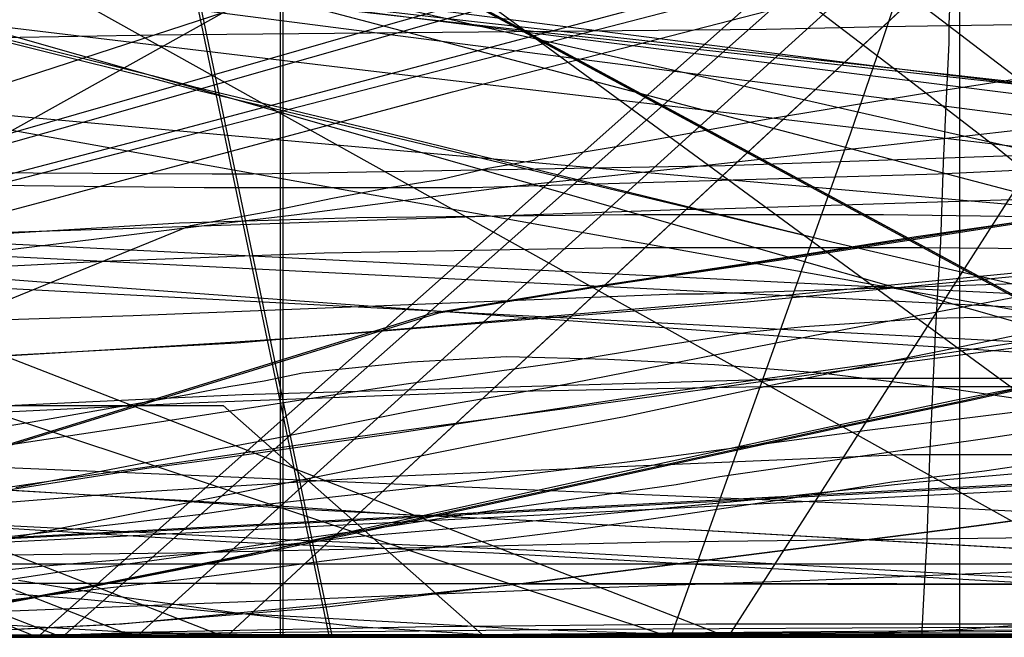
# Model space of a CAD drawing. Header units: millimetres. Extents: x 0 to 1298, y -1 to 755.
# Tile 138 of 169: x 71 to 107, y 0 to 23. Entities that reach past the tile are written whole.
import ezdxf

# ---------------------------------------------------------------- set-up
doc = ezdxf.new("R2010")
doc.units = ezdxf.units.MM
doc.layers.add('1', color=7, linetype='Continuous')

# ---------------------------------------------------------------- blocks, each defined once
blk = doc.blocks.new('PART002')
at = {"layer": '1'}
blk.add_lwpolyline([(11.8, 0), (246.9, 0.2)], dxfattribs=at)
blk = doc.blocks.new('PART003')
at = {"layer": '1'}
blk.add_lwpolyline([(347.6, 0), (348.9, 25), (1.3, 42.5), (0, 17.5)], close=True, dxfattribs=at)
blk = doc.blocks.new('PART004')
at = {"layer": '1'}
blk.add_lwpolyline([(201.2, 0), (201.2, 68), (0, 68), (0, 0)], close=True, dxfattribs=at)
blk = doc.blocks.new('PART006')
at = {"layer": '1'}
blk.add_lwpolyline([(0, 0), (300, 0), (300, 40), (0, 40)], close=True, dxfattribs=at)
blk = doc.blocks.new('PART007')
at = {"layer": '1'}
blk.add_lwpolyline([(132.3, 0), (132.3, 60.7), (0, 60.7), (0, 0)], close=True, dxfattribs=at)
blk = doc.blocks.new('PART008')
at = {"layer": '1'}
blk.add_lwpolyline([(0, 40), (0, 0), (300, 0), (300, 40)], close=True, dxfattribs=at)
blk = doc.blocks.new('PART009')
at = {"layer": '1'}
blk.add_lwpolyline([(246.2, 281), (192.3, 285.1), (143.8, 288.7), (125.2, 290), (106.6, 291.2), (88.1, 292.2), (80.8, 292.4), (69.6, 292.9), (56.2, 293.2), (42.5, 293.4), (31.8, 293.6), (21, 293.8), (10.6, 294), (5.7, 294.1), (0.9, 294.2), (0.1, 56.7), (0, 0), (81, 0), (290.1, 0)], dxfattribs=at)
blk = doc.blocks.new('PART011')
at = {"layer": '1'}
blk.add_lwpolyline([(195, 0), (195, 90), (0, 90), (0, 0)], close=True, dxfattribs=at)
blk = doc.blocks.new('PART012')
at = {"layer": '1'}
blk.add_lwpolyline([(69, 1.1), (72.2, 1.7), (78.2, 2.9), (83.5, 4), (92.2, 5.9), (100.4, 7.7), (105.2, 8.7), (109.7, 9.7)], dxfattribs=at)
blk = doc.blocks.new('PART013')
at = {"layer": '1'}
blk.add_lwpolyline([(0, 0), (200, 0), (200, 40), (0, 40)], close=True, dxfattribs=at)
blk = doc.blocks.new('PART014')
at = {"layer": '1'}
blk.add_lwpolyline([(0, 0), (697.5, 0), (697.5, 65), (0, 65)], close=True, dxfattribs=at)
blk = doc.blocks.new('PART016')
at = {"layer": '1'}
blk.add_lwpolyline([(52, 13), (73.6, 19.1), (96.4, 25.6), (116.1, 31.1)], dxfattribs=at)
blk = doc.blocks.new('PART017')
at = {"layer": '1'}
blk.add_lwpolyline([(4.4, 95.6), (2.3, 94.5), (1.2, 94), (0, 93.4), (0, 43.4), (11.4, 31.5), (255.5, 0)], dxfattribs=at)
blk = doc.blocks.new('PART020')
at = {"layer": '1'}
blk.add_lwpolyline([(14.7, 154.1), (17.4, 142.3), (20.2, 130.3), (22.9, 118.1), (25.7, 105.7), (28.5, 93.1), (33.9, 67.7), (36.2, 56.3), (38.5, 45.1), (40.6, 34.1), (41.7, 28.8), (42.7, 23.7), (43.7, 18.3), (46, 6.8), (46.7, 3.5), (47.3, 0), (85.7, 11.9), (92, 12.9), (98.1, 13.8), (104, 14.7), (109.8, 15.6)], dxfattribs=at)
blk = doc.blocks.new('PART021')
at = {"layer": '1'}
blk.add_lwpolyline([(4.7, 105.8), (4, 94.2), (3.3, 82.7), (2.6, 71.1), (2.1, 59.3), (1.7, 48), (1.3, 36.8), (1.1, 31.4), (1, 26.1), (0.8, 21.1), (0.7, 16.3), (0.5, 13), (0.4, 9.4), (0.3, 7.5), (0.1, 3), (0, 0.4), (3.1, 0.3), (8.8, 0.3), (11.4, 0.2), (16.3, 0.2), (20.9, 0.1), (29.2, 0.1), (33.3, 0), (133, 0)], dxfattribs=at)
blk = doc.blocks.new('PART022')
at = {"layer": '1'}
blk.add_lwpolyline([(80.1, 0), (80.1, 182), (0, 182), (0, 0)], close=True, dxfattribs=at)
blk = doc.blocks.new('PART023')
at = {"layer": '1'}
blk.add_lwpolyline([(162, 0), (162, 207.1), (0, 207.1), (0, 0)], close=True, dxfattribs=at)
blk = doc.blocks.new('PART024')
at = {"layer": '1'}
blk.add_lwpolyline([(11.3, 147.1), (12, 143.1), (12.9, 136.1), (13.3, 131.4), (13.6, 126.8), (13.6, 118), (13.2, 112.7), (12.8, 108.1), (12.2, 100.5), (11.6, 94.6), (10.7, 87.7), (9.6, 80.3), (8.5, 74), (7.6, 68.7), (6.8, 64.7), (6.1, 60.6), (4.9, 54.7), (4.4, 51.9), (3.9, 49.2), (0, 29), (71.2, 0), (155.3, 74.8)], dxfattribs=at)
blk = doc.blocks.new('PART025')
at = {"layer": '1'}
blk.add_lwpolyline([(247.6, 220.3), (232.5, 221.6), (205.8, 223.4), (191.3, 224.7), (176.8, 225.8), (159.3, 226.9), (141.9, 227.6), (108.7, 228.6), (91.8, 229.3), (83.3, 229.6), (61.6, 230.1), (48.6, 230.2), (24.1, 230.2), (0, 31.4), (27.9, 27.7), (39.1, 26.3), (55.8, 24.1), (83.2, 20.8), (110.5, 17.6), (157.8, 12.3), (204.1, 7.2), (222.3, 5.2), (240.6, 3.4), (257.4, 2.1)], dxfattribs=at)
blk = doc.blocks.new('PART026')
at = {"layer": '1'}
blk.add_lwpolyline([(105, 0), (105, 105), (0, 105), (0, 0)], close=True, dxfattribs=at)
blk = doc.blocks.new('PART027')
at = {"layer": '1'}
blk.add_lwpolyline([(3.8, 95), (3, 84.7), (2.3, 74.4), (1.7, 63.9), (1.2, 53.1), (1, 43), (0.9, 32.9), (0.7, 23.2), (0.7, 18.7), (0.6, 14.5), (0.5, 11.5), (0.3, 8.3), (0.3, 6.6), (0.2, 4.7), (0.1, 2.6), (0, 0.3), (4, 0.2), (11.6, 0.2), (15.1, 0.1), (22, 0.1), (28.8, 0), (74.8, 0), (97.1, 0.1), (119.2, 0.1)], dxfattribs=at)
blk = doc.blocks.new('PART031')
at = {"layer": '1'}
blk.add_lwpolyline([(112.5, 161.4), (0.1, 100.6), (0, 87.6), (103.3, 11.8), (119.4, 0), (120.7, 1.3), (122.2, 2.5), (123.6, 3.5), (125.4, 4.3), (126.1, 6.6), (127.3, 9.7), (128.5, 12.4), (129.8, 15.1), (131.1, 17.6), (132.5, 20.1), (134.8, 23.4), (137.2, 26.6), (140.8, 31), (144.5, 35), (148.4, 38.8), (152.5, 42.2), (156.8, 45.4), (160.6, 48.2), (164.6, 51)], dxfattribs=at)
blk = doc.blocks.new('PART034')
at = {"layer": '1'}
blk.add_lwpolyline([(35, 0), (172, 0), (172, 70), (15.2, 70), (0, 51), (0, 44), (16.8, 23), (35, 23)], close=True, dxfattribs=at)
blk = doc.blocks.new('PART035')
at = {"layer": '1'}
blk.add_lwpolyline([(68, 8.4), (78.7, 8.9), (88.9, 9.2), (99.4, 9.5), (117.2, 9.5)], dxfattribs=at)
blk = doc.blocks.new('PART036')
at = {"layer": '1'}
blk.add_lwpolyline([(169.1, 157.1), (0, 112.6), (1.9, 102.8), (4, 92.3), (6.3, 80.9), (8.5, 69.9), (9.5, 64.5), (9.6, 64), (10.6, 58.8), (11.6, 53.2), (12.9, 45.2), (14.2, 37.3), (15.3, 29.3), (16, 22.8), (16.6, 16.1), (18.1, 0), (505.7, 0)], dxfattribs=at)
blk = doc.blocks.new('PART037')
at = {"layer": '1'}
blk.add_lwpolyline([(140, 0), (140, 32.4), (0, 32.4), (0, 0)], close=True, dxfattribs=at)
blk = doc.blocks.new('PART040')
at = {"layer": '1'}
blk.add_lwpolyline([(65, 5.7), (80.4, 4.8), (84.6, 4.5), (89.1, 4.3), (110, 3.1)], dxfattribs=at)
blk = doc.blocks.new('PART041')
at = {"layer": '1'}
blk.add_lwpolyline([(505.6, 157.1), (18.1, 157.1), (16.6, 141.1), (16, 134.4), (15.3, 127.8), (14.2, 119.9), (12.9, 111.9), (11.6, 104), (10.6, 98.4), (9.6, 93.1), (9.5, 92.6), (8.5, 87.3), (4, 64.8), (1.9, 54.4), (0, 44.5), (169.1, 0)], dxfattribs=at)
blk = doc.blocks.new('PART042')
at = {"layer": '1'}
blk.add_lwpolyline([(140, 32.5), (0, 32.4), (0, 0), (140, 0.1)], close=True, dxfattribs=at)
blk = doc.blocks.new('PART043')
at = {"layer": '1'}
blk.add_lwpolyline([(172, 70), (35, 70), (35, 47), (16.8, 47), (0, 26), (0, 18.9), (15.2, 0), (172, 0)], close=True, dxfattribs=at)
blk = doc.blocks.new('PART045')
at = {"layer": '1'}
blk.add_lwpolyline([(245.1, 93.5), (34.1, 93.5), (30.1, 93.2), (25.7, 92.5), (21.7, 91.3), (17.4, 89.8), (13.4, 87.5), (9.7, 84.8), (7.9, 83), (6.2, 81), (4.8, 78.7), (3.5, 76.4), (2.5, 74.1), (1.5, 71.5), (0.8, 68.8), (0.3, 66.3), (0.2, 64.5), (0, 61.7), (0, 16), (0, 0), (279.2, 0)], dxfattribs=at)
blk = doc.blocks.new('PART046')
at = {"layer": '1'}
blk.add_lwpolyline([(246.7, 95), (35.6, 95), (31.4, 94.7), (26.9, 93.9), (22.7, 92.7), (18.3, 91.2), (14.1, 88.8), (10.2, 86), (8.2, 84), (6.5, 81.9), (5, 79.4), (3.7, 77.1), (2.6, 74.7), (1.5, 71.9), (0.9, 69.2), (0.4, 66.5), (0.2, 64.8), (0, 61.7), (0, 16), (0, 0), (282.2, 0)], dxfattribs=at)
blk = doc.blocks.new('PART047')
at = {"layer": '1'}
blk.add_lwpolyline([(246.7, 95), (35.6, 95), (31.4, 94.7), (26.9, 93.9), (22.7, 92.7), (18.3, 91.1), (14.1, 88.8), (10.2, 86), (8.2, 84), (6.5, 81.9), (5, 79.4), (3.7, 77.1), (2.6, 74.7), (1.5, 71.9), (0.9, 69.2), (0.4, 66.4), (0.2, 64.8), (0, 61.7), (0, 16), (0, 0), (282.2, 0)], dxfattribs=at)
blk = doc.blocks.new('PART048')
at = {"layer": '1'}
blk.add_lwpolyline([(66.5, 8.1), (76.8, 8.6), (87.4, 9), (97.8, 9.2), (115.7, 9.2)], dxfattribs=at)
blk = doc.blocks.new('PART049')
at = {"layer": '1'}
blk.add_lwpolyline([(245, 93.5), (34.1, 93.5), (30, 93.2), (25.6, 92.4), (21.6, 91.3), (17.3, 89.8), (13.3, 87.5), (9.6, 84.8), (7.8, 82.9), (6.2, 81), (4.7, 78.6), (3.4, 76.3), (2.4, 74.1), (1.4, 71.4), (0.7, 68.8), (0.3, 66.2), (0.1, 64.4), (0, 61.7), (0, 16), (0, 0), (279.1, 0)], dxfattribs=at)
blk = doc.blocks.new('PART050')
at = {"layer": '1'}
blk.add_lwpolyline([(66.9, 5.6), (73.5, 5.2), (80.9, 4.7), (84.7, 4.5), (89.1, 4.3), (110.1, 3.1)], dxfattribs=at)
blk = doc.blocks.new('PART052')
at = {"layer": '1'}
blk.add_lwpolyline([(0, 0), (570, 0), (570, 65), (0, 65)], close=True, dxfattribs=at)
blk = doc.blocks.new('PART053')
at = {"layer": '1'}
blk.add_lwpolyline([(201.2, 0), (201.2, 68), (0, 68), (0, 0)], close=True, dxfattribs=at)
blk = doc.blocks.new('PART055')
at = {"layer": '1'}
blk.add_lwpolyline([(133, 0), (133, 60), (0, 60), (0, 0)], close=True, dxfattribs=at)
blk = doc.blocks.new('PART056')
at = {"layer": '1'}
blk.add_lwpolyline([(251.9, 50.1), (9, 50), (0, 39.3), (1.4, 37.5), (2.6, 35.7), (5.1, 32.4), (8.6, 27.4), (12.2, 22.1), (14.2, 18.6), (16.2, 15), (18, 11.5), (19.7, 8.1), (46.5, 0), (122.1, 0), (129.3, 0.1), (243.7, 0.1), (244.1, 2.9), (244.5, 5.4)], dxfattribs=at)
blk = doc.blocks.new('PART058')
at = {"layer": '1'}
blk.add_lwpolyline([(1.5, 155.4), (1.3, 144), (1.2, 132.9), (1, 122.1), (0.9, 111.3), (0.7, 98), (0.5, 84.6), (0.2, 57.5), (0.1, 29.1), (0, 15), (0, 1), (4.7, 0.8), (9.5, 0.6), (19.5, 0.3), (29.8, 0), (40, 0), (54.3, 0.3), (68.4, 0.9), (91.1, 1.8), (99.5, 2.1), (116.9, 2.8), (143.3, 4.1), (160.7, 5.2), (176.6, 6.2)], dxfattribs=at)
blk = doc.blocks.new('PART059')
at = {"layer": '1'}
blk.add_lwpolyline([(300, 0), (300, 40), (0, 40), (0, 0)], close=True, dxfattribs=at)
blk = doc.blocks.new('PART060')
at = {"layer": '1'}
blk.add_lwpolyline([(200, 0), (200, 40), (0, 40), (0, 0)], close=True, dxfattribs=at)
blk = doc.blocks.new('PART063')
at = {"layer": '1'}
blk.add_lwpolyline([(31.1, 152.9), (26.6, 137.2), (22.1, 121.6), (19.9, 114.1), (17.8, 106.7), (15.8, 99.5), (13.8, 92.6), (12.2, 87), (9.2, 75.8), (7.6, 70), (5.9, 63.9), (4.1, 57.4), (3.2, 53.9), (2.2, 50.2), (1.2, 46.4), (0, 42.3), (39.1, 33.4), (155.7, 6.9), (166.7, 45.6)], dxfattribs=at)
blk = doc.blocks.new('PART064')
at = {"layer": '1'}
blk.add_lwpolyline([(319.5, 41.7), (0, 25), (1.3, 0), (320.8, 16.8)], close=True, dxfattribs=at)
blk = doc.blocks.new('PART066')
at = {"layer": '1'}
blk.add_lwpolyline([(300, 40), (0, 40), (0, 0), (300, 0)], close=True, dxfattribs=at)
blk = doc.blocks.new('PART067')
at = {"layer": '1'}
blk.add_lwpolyline([(63.6, 13.9), (71.1, 15.9), (86.4, 20), (101.9, 24), (117.5, 28.1)], dxfattribs=at)
blk = doc.blocks.new('PART068')
at = {"layer": '1'}
blk.add_lwpolyline([(56.2, 2.7), (133.2, 2.7)], dxfattribs=at)
blk = doc.blocks.new('PART069')
at = {"layer": '1'}
blk.add_lwpolyline([(68.1, 1.1), (72.8, 1.7), (77.2, 2.2), (81.7, 2.8), (90.6, 3.9), (94.8, 4.5), (98.8, 5.1), (102.5, 5.7), (105.9, 6.1), (124.1, 8.8)], dxfattribs=at)
blk = doc.blocks.new('PART071')
at = {"layer": '1'}
blk.add_lwpolyline([(80.2, 0), (80.2, 182), (0, 182), (0, 0)], close=True, dxfattribs=at)
blk = doc.blocks.new('PART072')
at = {"layer": '1'}
blk.add_lwpolyline([(6.4, 144.8), (7.7, 138.7), (9.1, 132.6), (10.7, 126.2), (13.7, 115.5), (17.6, 102.1), (18.7, 98.6), (19.7, 94.9), (21.4, 89.1), (22.8, 83.5), (24, 78.8), (25, 74.1), (25.7, 70.7), (26.8, 63.4), (27.2, 59.6), (27.4, 56), (27.6, 51.2), (27.7, 47.4), (27.7, 43.7), (27.9, 26.7), (96.5, 0), (149.2, 82.2)], dxfattribs=at)
blk = doc.blocks.new('PART073')
at = {"layer": '1'}
blk.add_lwpolyline([(248.5, 235.3), (234.2, 236.1), (219.9, 236.8), (188.7, 238.8), (170, 239.6), (151.3, 240), (115.7, 240.4), (97.4, 240.9), (88.2, 241.1), (70.5, 241.1), (61.7, 240.9), (24.9, 240.9), (0, 32.9), (29.7, 29.2), (39.1, 28.1), (59.6, 25.6), (88.7, 22.3), (117.9, 19.1), (168.3, 13.8), (217.6, 8.7), (237.1, 6.7), (246.8, 5.7)], dxfattribs=at)
blk = doc.blocks.new('PART075')
at = {"layer": '1'}
blk.add_lwpolyline([(103.2, 159.1), (0, 83.3), (0.1, 70.3), (112.5, 9.5), (130.1, 0), (133.9, 4.6), (137.3, 8.8), (141.1, 13), (143.3, 14.9), (145.6, 16.8), (150.3, 20.3), (155.5, 23.6), (159, 25.6), (162.6, 27.3)], dxfattribs=at)
blk = doc.blocks.new('PART079')
at = {"layer": '1'}
blk.add_lwpolyline([(186.3, 165.9), (160, 168.5), (144.2, 169.7), (128.3, 170.6), (113.3, 171.3), (98.3, 171.9), (83, 172.8), (67.4, 173.6), (55.6, 174), (43.8, 174.3), (38, 174.4), (32.3, 174.4), (26.8, 174.5), (21.6, 174.6), (0, 34.8), (25.4, 31.2), (39, 29.2), (50.9, 27.6), (75.8, 24.3), (100.7, 21.1), (143.8, 15.8), (185.9, 10.7)], dxfattribs=at)
blk = doc.blocks.new('PART080')
at = {"layer": '1'}
blk.add_lwpolyline([(63.3, 4.5), (72.1, 5.8), (81, 7.1), (83.9, 7.5), (90.6, 8.4), (100, 9.7), (109.1, 10.9)], dxfattribs=at)
blk = doc.blocks.new('PART081')
at = {"layer": '1'}
blk.add_lwpolyline([(103.3, 159), (0, 83.2), (0.1, 70.3), (112.6, 9.5), (130.2, 0), (133.9, 4.5), (137.3, 8.7), (139.2, 10.9), (141.2, 12.9), (143.4, 14.9), (145.6, 16.7), (150.4, 20.2), (155.5, 23.5), (159, 25.5), (162.6, 27.3)], dxfattribs=at)
blk = doc.blocks.new('PART082')
at = {"layer": '1'}
blk.add_lwpolyline([(248.7, 235.1), (212.9, 238.7), (190, 241.3), (167, 244), (146.4, 246.2), (125.7, 248.4), (98.8, 251.2), (85.4, 252.4), (71.9, 253.5), (53, 254.5), (34.3, 255.1), (17.8, 255.5), (9.5, 255.6), (1, 255.8), (0.2, 56.6), (0, 0), (70, 0), (235, 0.1), (266.6, 0.1)], dxfattribs=at)
blk = doc.blocks.new('PART083')
at = {"layer": '1'}
blk.add_lwpolyline([(3.1, 96.5), (3.7, 87.7), (4.3, 78.8), (4.8, 70.9), (6.5, 46.8), (7, 39), (7.5, 31.3), (8.1, 23.9), (8.5, 16.9), (11, 16.9), (13.6, 16.8), (19, 16.6), (24.7, 16.5), (30.5, 16.5), (42.7, 16.9), (51.4, 17.1), (60.1, 17.1), (77.6, 17), (79.1, 17), (96.4, 17.3), (113.6, 17.9)], dxfattribs=at)
blk = doc.blocks.new('PART084')
at = {"layer": '1'}
blk.add_lwpolyline([(70, 14.2), (77.3, 15.1), (80.7, 15.5), (88.2, 16.5), (95.6, 17.3), (102.7, 18.1), (109.7, 18.9)], dxfattribs=at)
blk = doc.blocks.new('PART086')
at = {"layer": '1'}
blk.add_lwpolyline([(0, 32.4), (0, 0), (140, 0.1), (140, 32.5)], close=True, dxfattribs=at)
blk = doc.blocks.new('PART088')
at = {"layer": '1'}
blk.add_lwpolyline([(0, 32.4), (0, 0), (140, 0), (140, 32.4)], close=True, dxfattribs=at)
blk = doc.blocks.new('PART089')
at = {"layer": '1'}
blk.add_lwpolyline([(14.1, 155), (13.3, 137.9), (12.8, 130.8), (12.3, 123.6), (11.4, 114.9), (10.3, 106.1), (9, 96.9), (8.6, 93.4), (8.2, 91), (8, 89.5), (7.7, 87.5), (7.3, 85.1), (7.1, 83.6), (6.4, 78.7), (4.9, 69.8), (3.3, 60.6), (1.9, 53), (1.6, 51), (0, 42.1), (147.6, 0)], dxfattribs=at)
blk = doc.blocks.new('PART090')
at = {"layer": '1'}
blk.add_lwpolyline([(140, 84.8), (131.5, 84.1), (122.3, 83.5), (113.6, 83), (103.4, 82.4), (93.5, 81.9), (73.8, 81.5), (54.8, 80.9), (0, 80.3), (39, 61.1), (45.7, 57.6), (52.6, 53.8), (59.3, 49.9), (66.2, 45.7), (72.7, 41.8), (78.8, 37.7), (85.6, 33.3), (93.9, 27.5), (102.8, 20.7), (106.3, 18), (110.1, 14.9), (114.9, 10.9), (128, 0), (161.5, 86.7)], close=True, dxfattribs=at)
blk = doc.blocks.new('PART091')
at = {"layer": '1'}
blk.add_lwpolyline([(147.6, 155), (0, 112.9), (1.6, 104), (1.9, 102), (3.3, 94.4), (4.9, 85.2), (6.4, 76.2), (7.1, 71.4), (7.3, 69.9), (7.7, 67.5), (8, 65.5), (8.2, 64), (8.6, 61.6), (9, 58.1), (10.3, 48.9), (11.4, 40.1), (12.3, 31.4), (12.8, 24.2), (13.3, 17.1), (14.1, 0), (455.5, 0)], dxfattribs=at)
blk = doc.blocks.new('PART092')
at = {"layer": '1'}
blk.add_lwpolyline([(35, 47), (16.8, 47), (0, 26), (0, 19), (15.2, 0), (172, 0.1), (172, 70.1), (35, 70)], close=True, dxfattribs=at)
blk = doc.blocks.new('PART095')
at = {"layer": '1'}
blk.add_lwpolyline([(172, 0), (172, 70), (15.2, 70.1), (0, 51.1), (0, 44.1), (16.8, 23.1), (35, 23.1), (35, 0.1)], close=True, dxfattribs=at)
blk = doc.blocks.new('PART097')
at = {"layer": '1'}
blk.add_lwpolyline([(68.5, 4.1), (78.3, 3.5), (87.9, 3.1), (107.5, 2)], dxfattribs=at)
blk = doc.blocks.new('PART098')
at = {"layer": '1'}
blk.add_lwpolyline([(267.3, 0), (267.3, 160.9), (0, 160.9), (0, 0), (133.7, 0)], close=True, dxfattribs=at)
blk = doc.blocks.new('PART099')
at = {"layer": '1'}
blk.add_lwpolyline([(70.1, 4.1), (80, 3.6), (89.4, 3.2), (109, 2.1)], dxfattribs=at)
blk = doc.blocks.new('PART100')
at = {"layer": '1'}
blk.add_lwpolyline([(264.2, 0), (264.2, 159.3), (0, 159.3), (0, 0), (132.1, 0)], close=True, dxfattribs=at)
blk = doc.blocks.new('PART101')
at = {"layer": '1'}
blk.add_lwpolyline([(264.2, 0), (264.2, 159.4), (0, 159.4), (0, 0), (132.1, 0)], close=True, dxfattribs=at)
blk = doc.blocks.new('PART102')
at = {"layer": '1'}
blk.add_lwpolyline([(267.2, 0), (267.2, 160.8), (0, 160.8), (0, 0), (133.6, 0)], close=True, dxfattribs=at)
blk = doc.blocks.new('PART103')
at = {"layer": '1'}
blk.add_lwpolyline([(143.3, 87.3), (134.7, 86.5), (125.6, 85.9), (116.9, 85.4), (106.7, 84.9), (96.8, 84.4), (77.1, 83.9), (58, 83.4), (0, 82.8), (41.6, 62.3), (48.3, 58.8), (55.1, 55), (68.7, 47), (75.2, 43), (81.5, 38.8), (88.1, 34.5), (92, 31.7), (96.3, 28.7), (104.1, 22.8), (108.7, 19.3), (113, 15.7), (116.9, 12.5), (131.9, 0), (166.5, 89.3)], close=True, dxfattribs=at)
blk = doc.blocks.new('PART105')
at = {"layer": '1'}
blk.add_lwpolyline([(169.8, 171), (157, 172.2), (141.5, 173.5), (126, 174.4), (111.3, 175), (96.7, 175.7), (81.6, 176.6), (66.4, 177.3), (54.8, 177.8), (43.3, 178.1), (37.6, 178.2), (32.1, 178.2), (26.7, 178.3), (21.6, 178.4), (0, 34.6), (24.9, 31), (39, 29), (49.8, 27.4), (74.2, 24.1), (98.6, 21), (140.8, 15.7), (182, 10.6)], dxfattribs=at)
blk = doc.blocks.new('PART106')
at = {"layer": '1'}
blk.add_lwpolyline([(103.3, 159.1), (0, 83.3), (0.2, 70.3), (112.6, 9.5), (130.2, 0), (133.9, 4.6), (137.4, 8.8), (139.2, 10.9), (141.2, 13), (145.7, 16.8), (150.4, 20.3), (155.5, 23.6), (159.1, 25.6), (162.7, 27.3)], dxfattribs=at)
blk = doc.blocks.new('PART107')
at = {"layer": '1'}
blk.add_lwpolyline([(50.6, 0), (71.7, 0.1), (91.3, 0.3), (110.8, 0.4)], dxfattribs=at)
blk = doc.blocks.new('PART109')
at = {"layer": '1'}
blk.add_lwpolyline([(0, 0), (675, 0), (675, 65), (0, 65)], close=True, dxfattribs=at)
blk = doc.blocks.new('PART112')
at = {"layer": '1'}
blk.add_lwpolyline([(1.3, 0), (341.8, 17.3), (340.5, 42.3), (0, 25)], close=True, dxfattribs=at)
blk = doc.blocks.new('PART113')
at = {"layer": '1'}
blk.add_lwpolyline([(16.2, 148.1), (24.6, 111.1), (28.7, 92.7), (31.3, 80.5), (32.6, 74.3), (34, 68), (35.8, 59.2), (37.6, 50.1), (41.2, 32.1), (42.9, 23.4), (44.5, 15), (45.3, 11), (46, 7.2), (46.7, 3.5), (47.4, 0), (85.9, 11.9), (91.4, 12.8), (97.2, 13.7), (108.9, 15.5)], dxfattribs=at)
blk = doc.blocks.new('PART116')
at = {"layer": '1'}
blk.add_lwpolyline([(67.9, 3), (76.3, 3.1), (85.2, 3.3), (94, 3.5), (102.6, 3.6), (128.1, 3.9)], dxfattribs=at)
blk = doc.blocks.new('PART117')
at = {"layer": '1'}
blk.add_lwpolyline([(40.8, 10.8), (81.3, 24), (155, 47.7)], dxfattribs=at)
blk = doc.blocks.new('PART118')
at = {"layer": '1'}
blk.add_lwpolyline([(191.6, 44.3), (9, 45), (8.6, 42.1), (8.1, 39.5), (7.2, 34.6), (6.5, 30.5), (5.6, 26.3), (3.9, 17.7), (2, 8.7), (0, 0), (237, 0.3)], dxfattribs=at)
blk = doc.blocks.new('PART120')
at = {"layer": '1'}
blk.add_lwpolyline([(0, 266.7), (0.7, 46.2), (0.8, 3.5), (40.8, 0), (47.5, 0.9), (54.5, 1.7), (61.8, 2.6), (69.3, 3.6), (77.1, 4.5), (79.7, 4.9), (85.1, 5.5), (93.3, 6.5), (101.6, 7.6), (118.6, 9.7), (135.8, 11.8), (152.9, 13.9), (169.8, 16)], dxfattribs=at)
blk = doc.blocks.new('PART122')
at = {"layer": '1'}
blk.add_lwpolyline([(70, 2.1), (72, 2.4), (73.8, 2.6), (75.3, 2.8), (76.7, 3), (80, 3.5), (83.6, 4), (87.5, 4.6), (91.7, 5.2), (94.6, 5.6), (96.2, 5.9), (101, 6.6), (106, 7.3), (111.2, 8.1)], dxfattribs=at)
blk = doc.blocks.new('PART123')
at = {"layer": '1'}
blk.add_lwpolyline([(69.3, 0), (72.4, 0.1), (75.4, 0.2), (85.7, 0.4), (95.7, 0.5), (113.8, 0.5)], dxfattribs=at)
blk = doc.blocks.new('PART124')
at = {"layer": '1'}
blk.add_lwpolyline([(80.2, 0), (80.2, 182.1), (0, 182.1), (0, 0)], close=True, dxfattribs=at)
blk = doc.blocks.new('PART125')
at = {"layer": '1'}
blk.add_lwpolyline([(7.6, 153.1), (9.2, 143.9), (10.1, 138.9), (10.9, 134), (12.1, 127), (12.7, 122.4), (13, 118), (13.2, 115.3), (13.2, 109.9), (13.1, 105.1), (12.9, 101), (12.5, 94.4), (12.1, 89.1), (11.6, 82.5), (10.9, 75.6), (10.1, 70), (9.5, 65.1), (8.4, 57.8), (7.6, 52.4), (6.9, 47.4), (3.9, 27.7), (74.8, 0), (154.2, 72)], dxfattribs=at)
blk = doc.blocks.new('PART127')
at = {"layer": '1'}
blk.add_lwpolyline([(33.3, 0), (72.9, 0), (80.3, 0.1), (88.7, 0.1), (120, 0.3)], dxfattribs=at)
blk = doc.blocks.new('PART129')
at = {"layer": '1'}
blk.add_lwpolyline([(247.8, 49.6), (8.3, 50.1), (0, 40.2), (3.5, 36.8), (5.2, 34.9), (6.8, 32.8), (8.9, 29.7), (10.8, 26.5), (12.3, 24.1), (13.8, 21.6), (16.2, 16.6), (17.2, 14.3), (17.6, 13.3), (18, 12.5), (18.8, 10.8), (20.4, 10.3), (21.8, 9.7), (24.6, 8.7), (28.9, 7.2), (33.3, 5.6), (41.9, 2.5), (45.4, 1.3), (49.1, 0.1), (242.6, 0)], dxfattribs=at)
blk = doc.blocks.new('PART130')
at = {"layer": '1'}
blk.add_lwpolyline([(40.3, 9), (76.3, 18.3), (109.9, 27)], dxfattribs=at)
blk = doc.blocks.new('PART131')
at = {"layer": '1'}
blk.add_lwpolyline([(0, 0), (583.1, 0), (583.1, 65), (0, 65)], close=True, dxfattribs=at)
blk = doc.blocks.new('PART133')
at = {"layer": '1'}
blk.add_lwpolyline([(312.6, 41.5), (0, 25), (1.3, 0), (313.9, 16.6)], close=True, dxfattribs=at)
blk = doc.blocks.new('PART134')
at = {"layer": '1'}
blk.add_lwpolyline([(54.2, 133.3), (0, 140.8), (29.3, 0.1), (82, 0)], close=True, dxfattribs=at)
blk = doc.blocks.new('PART135')
at = {"layer": '1'}
blk.add_lwpolyline([(0, 155.1), (15.2, 13), (25.9, 13.4), (36.8, 13.7), (59, 14.5), (74.7, 15), (95.1, 15.7), (95.6, 15.7), (114.7, 16.3), (134.3, 17.1), (154.4, 18.1), (174.6, 19.3)], dxfattribs=at)
blk = doc.blocks.new('PART137')
at = {"layer": '1'}
blk.add_lwpolyline([(70.1, 0), (76.3, 0.1), (97, 0.1), (120, 0)], dxfattribs=at)
blk = doc.blocks.new('PART138')
at = {"layer": '1'}
blk.add_lwpolyline([(255.2, 260.5), (0, 260.5), (0.2, 203.8), (0.9, 8.4), (5.4, 8.5), (10.2, 8.5), (15.3, 8.6), (20.6, 8.7), (31.6, 8.9), (37.1, 9.1), (42.6, 9.2), (51.4, 9.4), (60, 9.8), (78.5, 10.8), (80.8, 11), (97.2, 12.3), (116, 14.1), (134.7, 16), (176.2, 20.5), (222.3, 25.5), (258.2, 29.4)], dxfattribs=at)
blk = doc.blocks.new('PART139')
at = {"layer": '1'}
blk.add_lwpolyline([(67.4, 22.5), (75.4, 20.5), (76.9, 20.1), (83.6, 18.5), (100.3, 14.5), (117.1, 10.6)], dxfattribs=at)
blk = doc.blocks.new('PART141')
at = {"layer": '1'}
blk.add_lwpolyline([(6.1, 146.4), (8.1, 135.1), (9.7, 127.4), (10.5, 123.1), (11.4, 119), (12.4, 113.2), (13, 109.4), (13.4, 105.8), (13.6, 103.6), (13.7, 99.2), (13.8, 95.2), (13.7, 91.8), (13.5, 86.3), (13.3, 81.8), (13, 76.3), (12.6, 70.6), (12.1, 65.9), (11.6, 61.7), (10.9, 55.6), (10.4, 51.1), (9.9, 46.8), (7.5, 27.5), (78.1, 0), (153.7, 70.3)], dxfattribs=at)
blk = doc.blocks.new('PART142')
at = {"layer": '1'}
blk.add_lwpolyline([(0, 32), (0, 0), (137, 0), (137, 32)], close=True, dxfattribs=at)
blk = doc.blocks.new('PART144')
at = {"layer": '1'}
blk.add_lwpolyline([(174, 70.4), (37, 70.4), (37, 48.2), (17.5, 48.2), (0, 26.1), (0, 19.1), (0.9, 18), (15.1, 0), (174, 0), (174, 18)], close=True, dxfattribs=at)
blk = doc.blocks.new('PART145')
at = {"layer": '1'}
blk.add_lwpolyline([(231.3, 92.5), (37.7, 92.5), (34.1, 92.4), (30, 92.2), (25.7, 91.4), (21.6, 90.2), (17.3, 88.7), (13.3, 86.5), (9.6, 83.8), (7.8, 81.9), (6.2, 80), (4.7, 77.6), (3.5, 75.3), (2.4, 73), (1.4, 70.4), (0.8, 67.8), (0.3, 65.2), (0.1, 63), (0, 60.7), (0, 15), (0, 0), (269, 0)], dxfattribs=at)
blk = doc.blocks.new('PART147')
at = {"layer": '1'}
blk.add_lwpolyline([(65.9, 13.4), (73.6, 13.8), (81.7, 14.1), (92.6, 14.3), (103.6, 14.3), (114.8, 14.2)], dxfattribs=at)
blk = doc.blocks.new('PART148')
at = {"layer": '1'}
blk.add_lwpolyline([(137, 32), (0, 32), (0, 0), (137, 0)], close=True, dxfattribs=at)
blk = doc.blocks.new('PART149')
at = {"layer": '1'}
blk.add_lwpolyline([(268.9, 139.8), (26.9, 139.8), (21.6, 116.1), (18.3, 101.6), (14.7, 86.6), (12.1, 76.4), (10.9, 71.7), (6.8, 56.1), (2.6, 40.9), (0, 31.2), (174, 0)], dxfattribs=at)
blk = doc.blocks.new('PART150')
at = {"layer": '1'}
blk.add_lwpolyline([(68.3, 6.3), (78, 5.9), (87.4, 5.5), (94.3, 5.2), (103.8, 4.8), (115.4, 4.2)], dxfattribs=at)
blk = doc.blocks.new('PART151')
at = {"layer": '1'}
blk.add_lwpolyline([(68.3, 6.3), (78, 5.9), (87.4, 5.5), (94.3, 5.2), (103.8, 4.8), (115.4, 4.2)], dxfattribs=at)
blk = doc.blocks.new('PART152')
at = {"layer": '1'}
blk.add_lwpolyline([(0, 51.3), (0, 44.3), (17.6, 22.2), (37, 22.2), (37, 0), (174, 0), (174, 70.4), (15.2, 70.4), (0.9, 52.4)], close=True, dxfattribs=at)
blk = doc.blocks.new('PART153')
at = {"layer": '1'}
blk.add_lwpolyline([(69.7, 14.8), (76.4, 15.2), (82.9, 15.4), (92.7, 15.5), (102.2, 15.5), (110.2, 15.4)], dxfattribs=at)
blk = doc.blocks.new('PART155')
at = {"layer": '1'}
blk.add_lwpolyline([(117.3, 77.3), (105.9, 75.4), (99.2, 74.3), (98.1, 74.2), (97, 74), (89.8, 72.8), (80.6, 71.6), (71.9, 70.3), (63.8, 69.2), (55.5, 68.2), (47.5, 67.4), (31.8, 65.9), (0, 63.9), (107.2, 4.1)], dxfattribs=at)
blk = doc.blocks.new('PART157')
at = {"layer": '1'}
blk.add_lwpolyline([(174, 139.7), (0, 108.6), (2.7, 98.9), (6.8, 83.6), (10.9, 68.1), (12.1, 63.3), (14.7, 53.1), (18.3, 38.2), (21.6, 23.6), (26.9, 0), (268.9, 0)], dxfattribs=at)
blk = doc.blocks.new('PART158')
at = {"layer": '1'}
blk.add_lwpolyline([(245.1, 92.9), (240.7, 93.6), (236.5, 94), (35.6, 94), (31.4, 93.6), (26.9, 92.9), (22.7, 91.7), (18.2, 90.1), (14, 87.7), (10.2, 84.9), (8.2, 82.9), (6.5, 80.8), (4.9, 78.4), (2.5, 73.6), (1.5, 70.9), (0.8, 68.1), (0.3, 65.4), (0.1, 62.8), (0, 60.7), (0, 15), (0, 0), (272, 0)], dxfattribs=at)
blk = doc.blocks.new('PART159')
at = {"layer": '1'}
blk.add_lwpolyline([(231.3, 92.5), (37.8, 92.5), (34.1, 92.4), (30, 92.2), (25.7, 91.4), (21.6, 90.2), (17.4, 88.7), (13.3, 86.5), (9.7, 83.8), (7.8, 81.9), (6.2, 80), (4.7, 77.6), (3.5, 75.3), (2.4, 73), (1.4, 70.4), (0.8, 67.8), (0.3, 65.2), (0.2, 63), (0, 60.7), (0, 15), (0, 0), (269, 0)], dxfattribs=at)
blk = doc.blocks.new('PART160')
at = {"layer": '1'}
blk.add_lwpolyline([(245.1, 92.9), (240.7, 93.6), (236.5, 93.9), (232.8, 94), (39.3, 94), (35.6, 93.9), (31.4, 93.6), (26.9, 92.9), (22.7, 91.7), (18.2, 90.1), (14, 87.7), (10.2, 84.9), (8.2, 82.9), (6.5, 80.8), (4.9, 78.4), (2.5, 73.6), (1.5, 70.8), (0.8, 68.1), (0.3, 65.4), (0.1, 62.8), (0, 60.7), (0, 15), (0, 0), (272, 0)], dxfattribs=at)
blk = doc.blocks.new('PART161')
at = {"layer": '1'}
blk.add_lwpolyline([(44.3, 4.1), (151.4, 63.9)], dxfattribs=at)
blk = doc.blocks.new('PART162')
at = {"layer": '1'}
blk.add_lwpolyline([(24.9, 229), (0, 33.2), (29.2, 29.5), (39.1, 28.3), (58.5, 25.9), (87.1, 22.6), (115.7, 19.4), (165.2, 14.1), (213.7, 9), (232.7, 7), (251.8, 5.2)], dxfattribs=at)
blk = doc.blocks.new('PART165')
at = {"layer": '1'}
blk.add_lwpolyline([(112.6, 161.4), (0.2, 100.6), (0, 87.6), (103.3, 11.8), (119.4, 0), (120.7, 1.3), (122.2, 2.5), (123.7, 3.5), (125.4, 4.3), (126.2, 6.6), (127.3, 9.7), (128.5, 12.4), (129.8, 15.1), (131.1, 17.6), (132.5, 20.1), (134.8, 23.4), (137.2, 26.6), (140.9, 31), (144.5, 35), (148.4, 38.8), (152.6, 42.2), (156.9, 45.4), (160.7, 48.2), (164.6, 51)], dxfattribs=at)
blk = doc.blocks.new('PART166')
at = {"layer": '1'}
blk.add_lwpolyline([(10.5, 172.1), (0, 26.4), (3.1, 26), (6.4, 25.7), (9.9, 25.3), (13.5, 25), (21.2, 24.2), (29.3, 23.3), (37.7, 22.4), (45.3, 21.6), (46.2, 21.6), (54.6, 20.7), (62.8, 19.9), (70.6, 19.1), (78.3, 18.4), (94.1, 17), (110, 15.6), (125.9, 14.3), (157.9, 11.5), (183, 9.4)], dxfattribs=at)
blk = doc.blocks.new('PART171')
at = {"layer": '1'}
blk.add_lwpolyline([(112.6, 161.4), (0.1, 100.6), (0, 87.6), (103.3, 11.8), (119.4, 0)], dxfattribs=at)
blk = doc.blocks.new('PART172')
at = {"layer": '1'}
blk.add_lwpolyline([(8.4, 102.8), (10.4, 85.6), (12.4, 68.3), (13.3, 59.8), (14.3, 51.4), (15.3, 43.3), (16.2, 35.5), (17.1, 28), (17.9, 21), (24.2, 21.1), (30.2, 21.3), (36.1, 21.4), (41.8, 21.5), (53, 21.8), (64.2, 21.9), (75.5, 22.1), (97.9, 22.3), (102.2, 22.4), (128.8, 22.8)], dxfattribs=at)
blk = doc.blocks.new('PART174')
at = {"layer": '1'}
blk.add_lwpolyline([(0.2, 241.8), (0, 41.3), (0, 3.1), (41.2, 0), (44.8, 0.3), (48.1, 0.6), (51.2, 0.9), (54, 1.1), (56.7, 1.3), (59.1, 1.5), (61.4, 1.7), (63.5, 1.9), (67.5, 2.2), (71.2, 2.6), (78.4, 3.2), (82.9, 3.7), (87.6, 4.1), (92.7, 4.6), (98, 5.1), (103.5, 5.7), (109.3, 6.2)], dxfattribs=at)
blk = doc.blocks.new('PART175')
at = {"layer": '1'}
blk.add_lwpolyline([(39.8, 0), (76.8, 15.1), (79.6, 15.6), (82, 16.1), (84.1, 16.5), (86, 16.8), (87.7, 17.2), (89.4, 17.5), (92.4, 18), (97.9, 19), (104, 20), (110.4, 21)], dxfattribs=at)
blk = doc.blocks.new('PART176')
at = {"layer": '1'}
blk.add_lwpolyline([(70.5, 2.1), (74.2, 1.5), (78.5, 0.9), (82.9, 0.4), (89.1, 0), (99.1, 0), (105.1, 0.3), (114.5, 1)], dxfattribs=at)
blk = doc.blocks.new('PART177')
at = {"layer": '1'}
blk.add_lwpolyline([(70.5, 3.7), (82.5, 6.1), (87.4, 7.1), (90, 7.6), (92.7, 8.1), (98.3, 9.3), (104.3, 10.5), (110.5, 11.8)], dxfattribs=at)
blk = doc.blocks.new('PART178')
at = {"layer": '1'}
blk.add_lwpolyline([(67.3, 7.3), (71, 7.9), (76.7, 8.9), (78.2, 9.2), (79.5, 9.4), (80.9, 9.7), (84.9, 10.1), (88.4, 10.3), (92.1, 10.2), (96, 10), (99.9, 9.7), (104.8, 9.1), (109.5, 8.4)], dxfattribs=at)
blk = doc.blocks.new('PART180')
at = {"layer": '1'}
blk.add_lwpolyline([(7.5, 240.9), (0, 121.4), (22, 0), (40.9, 2.5), (42.5, 2.8), (45, 3.1), (47.7, 3.5), (55.3, 4.7), (57.5, 5.1), (60.5, 5.6), (63.6, 6), (65.1, 6.3), (73.7, 7.6), (82.1, 8.9), (84.7, 9.3), (90.5, 10.1), (94.1, 10.7), (97.3, 11.2), (99.3, 11.4), (103.9, 11.7), (108.9, 11.8)], dxfattribs=at)
blk = doc.blocks.new('PART181')
at = {"layer": '1'}
blk.add_lwpolyline([(69.4, 0.5), (74.4, 0.2), (79.1, 0.1), (87.2, 0.1), (98.5, 0.2), (109.7, 0.3)], dxfattribs=at)
blk = doc.blocks.new('PART182')
at = {"layer": '1'}
blk.add_lwpolyline([(62.2, 10.7), (94.4, 0), (101, 18.5), (102.1, 21.7), (102.9, 24.1), (103.8, 26.5), (105.6, 31.8), (109.4, 43.6)], dxfattribs=at)
blk = doc.blocks.new('PART183')
at = {"layer": '1'}
blk.add_lwpolyline([(0, 0), (707.5, 0), (707.5, 65), (0, 65)], close=True, dxfattribs=at)
blk = doc.blocks.new('PART186')
at = {"layer": '1'}
blk.add_lwpolyline([(55.3, 2), (244.8, 1.9)], dxfattribs=at)
blk = doc.blocks.new('PART189')
at = {"layer": '1'}
blk.add_lwpolyline([(361.6, 0), (362.9, 24.9), (1.3, 42.9), (0, 17.9)], close=True, dxfattribs=at)
blk = doc.blocks.new('PART190')
at = {"layer": '1'}
blk.add_lwpolyline([(251.4, 291.7), (195.7, 295.2), (145.5, 298.3), (127.4, 299.4), (109.2, 300.4), (91.1, 301.2), (80.7, 301.5), (73, 301.7), (57.8, 301.9), (42.4, 302), (21.1, 302.2), (10.7, 302.3), (5.7, 302.4), (0.8, 302.4), (0.2, 56.7), (0, 0), (81, 0), (295.2, 0)], dxfattribs=at)
blk = doc.blocks.new('PART191')
at = {"layer": '1'}
blk.add_lwpolyline([(54.1, 133.2), (0, 140.8), (29.3, 0.1), (81.9, 0)], close=True, dxfattribs=at)
blk = doc.blocks.new('PART195')
at = {"layer": '1'}
blk.add_lwpolyline([(18.4, 146.3), (20.7, 135.6), (25.2, 114.1), (29.7, 92.5), (33.9, 71.1), (36.3, 59), (38.5, 47.2), (40.6, 35.8), (41.7, 30.2), (42.7, 24.9), (43.7, 19.2), (44.8, 13.4), (45.4, 10.4), (46, 7.1), (46.7, 3.7), (47.3, 0), (85.7, 11.9), (91.8, 12.9), (97.7, 13.8), (103.4, 14.7), (109, 15.5)], dxfattribs=at)
blk = doc.blocks.new('PART196')
at = {"layer": '1'}
blk.add_lwpolyline([(201.2, 0), (201.2, 68), (0, 68), (0, 0)], close=True, dxfattribs=at)
blk = doc.blocks.new('PART197')
at = {"layer": '1'}
blk.add_lwpolyline([(45.2, 11.3), (83.8, 22.4), (124, 33.8)], dxfattribs=at)
blk = doc.blocks.new('PART198')
at = {"layer": '1'}
blk.add_lwpolyline([(132.3, 0), (132.3, 60.7), (0, 60.7), (0, 0)], close=True, dxfattribs=at)
blk = doc.blocks.new('PART199')
at = {"layer": '1'}
blk.add_lwpolyline([(11.2, 146.5), (11.8, 142.7), (12.3, 139), (12.9, 134.3), (13.2, 129.8), (13.3, 126.4), (13.3, 123.5), (13.2, 120.4), (12.9, 114.7), (12.7, 109.9), (12, 102.2), (11.4, 96.1), (10.6, 88.4), (9.6, 80.4), (8.7, 73.9), (7.8, 68.2), (6.4, 59.8), (5.4, 53.6), (4.9, 50.6), (4.4, 47.8), (1, 27.7), (72.1, 0), (155.4, 73.8)], dxfattribs=at)
blk = doc.blocks.new('PART200')
at = {"layer": '1'}
blk.add_lwpolyline([(69.2, 1.1), (72.4, 1.7), (78.5, 2.9), (83.7, 4), (92.4, 5.9), (100.6, 7.7), (105.4, 8.7), (109.9, 9.7)], dxfattribs=at)
blk = doc.blocks.new('PART201')
at = {"layer": '1'}
blk.add_lwpolyline([(80.1, 0), (80.1, 182), (0, 182), (0, 0)], close=True, dxfattribs=at)
blk = doc.blocks.new('PART203')
at = {"layer": '1'}
blk.add_lwpolyline([(0, 0), (540, 0), (540, 65), (0, 65)], close=True, dxfattribs=at)
blk = doc.blocks.new('PART204')
at = {"layer": '1'}
blk.add_lwpolyline([(132.3, 0), (132.3, 60.7), (0, 60.7), (0, 0)], close=True, dxfattribs=at)
blk = doc.blocks.new('PART206')
at = {"layer": '1'}
blk.add_lwpolyline([(70.4, 1.6), (72.9, 1.4), (78.2, 0.9), (83.6, 0.6), (89.2, 0.3), (94.9, 0.1), (100.7, 0), (156.4, 0)], dxfattribs=at)
blk = doc.blocks.new('PART207')
at = {"layer": '1'}
blk.add_lwpolyline([(67.4, 22.6), (75.4, 20.6), (76.9, 20.2), (83.6, 18.6), (100.3, 14.5), (117.1, 10.6)], dxfattribs=at)
blk = doc.blocks.new('PART209')
at = {"layer": '1'}
blk.add_lwpolyline([(312.5, 0), (313.8, 24.9), (1.3, 41.5), (0, 16.5)], close=True, dxfattribs=at)
blk = doc.blocks.new('PART210')
at = {"layer": '1'}
blk.add_lwpolyline([(250.1, 263.5), (0, 263.5), (0.2, 206.8), (0.9, 8.4), (5.3, 8.5), (10.2, 8.5), (15.3, 8.6), (20.6, 8.7), (37.1, 9), (42.5, 9.2), (51.2, 9.4), (59.7, 9.7), (77.9, 10.8), (80.8, 11), (96.1, 12.3), (114.5, 14.1), (132.8, 16), (173.3, 20.5), (218.2, 25.5), (253.2, 29.4)], dxfattribs=at)
blk = doc.blocks.new('PART211')
at = {"layer": '1'}
blk.add_lwpolyline([(0, 156), (15.2, 9.9), (25.8, 10.2), (36.8, 10.6), (47.9, 11), (59, 11.3), (74.7, 11.8), (94.6, 12.6), (95.6, 12.6), (113.7, 13.2), (132.8, 14), (152.5, 15), (172.2, 16.2)], dxfattribs=at)
blk = doc.blocks.new('PART212')
at = {"layer": '1'}
blk.add_lwpolyline([(55.3, 2), (234.7, 1.8)], dxfattribs=at)
blk = doc.blocks.new('PART213')
at = {"layer": '1'}
blk.add_lwpolyline([(39.6, 9), (74.8, 18.2), (140.4, 35.6)], dxfattribs=at)
blk = doc.blocks.new('PART214')
at = {"layer": '1'}
blk.add_lwpolyline([(66.9, 4.7), (74.4, 5.3), (83.9, 5.9), (102.9, 6.7), (142.9, 6.7)], dxfattribs=at)
blk = doc.blocks.new('PART215')
at = {"layer": '1'}
blk.add_lwpolyline([(80.2, 0), (80.2, 182), (0, 182), (0, 0)], close=True, dxfattribs=at)
blk = doc.blocks.new('PART216')
at = {"layer": '1'}
blk.add_lwpolyline([(68.6, 1.1), (71.8, 1.6), (77.9, 2.8), (83.2, 4), (91.8, 5.9), (100.1, 7.7), (104.8, 8.7), (109.4, 9.6)], dxfattribs=at)
blk = doc.blocks.new('PART217')
at = {"layer": '1'}
blk.add_lwpolyline([(2, 103.5), (2.7, 94.5), (3.5, 85.5), (4.2, 76.3), (4.9, 68.7), (6.7, 45.6), (7.2, 38), (7.7, 30.6), (8.3, 23.5), (8.7, 16.7), (12.1, 16.5), (15.7, 16.4), (23.6, 16.2), (31.9, 16.1), (40.2, 16.1), (46.5, 16.3), (52.6, 16.5), (60, 16.6), (67.4, 16.6), (77.3, 16.5), (87.1, 16.5), (104.2, 17), (121.3, 17.8)], dxfattribs=at)
blk = doc.blocks.new('PART219')
at = {"layer": '1'}
blk.add_lwpolyline([(6.1, 146.4), (8.1, 135.1), (9.6, 127.3), (10.5, 123.1), (11.3, 119), (12.4, 113.2), (13, 109.4), (13.4, 105.8), (13.5, 103.6), (13.7, 99.1), (13.7, 91.8), (13.5, 86.3), (13.3, 81.8), (12.9, 76.3), (12.5, 70.6), (12, 65.8), (11.6, 61.7), (10.9, 55.6), (10.3, 51), (9.8, 46.8), (7.5, 27.5), (78.1, 0), (153.6, 70.2)], dxfattribs=at)
blk = doc.blocks.new('PART220')
at = {"layer": '1'}
blk.add_lwpolyline([(247, 180.8), (217.2, 182.8), (187.7, 184.5), (156.3, 185.9), (124.9, 186.7), (98.7, 187.2), (72.4, 187.6), (45.4, 188.1), (18.4, 188.8), (0, 19.2), (8.5, 18.4), (16.8, 17.6), (33, 16.1), (37.3, 15.7), (52.3, 14.5), (71.8, 13), (100.5, 10.9), (129.2, 9), (173, 6.2), (216.9, 3.8), (234.5, 2.9), (267.9, 1.3)], dxfattribs=at)
blk = doc.blocks.new('PART221')
at = {"layer": '1'}
blk.add_lwpolyline([(70.4, 5.5), (75.1, 6.4), (79.9, 7.3), (84.9, 8.3), (90.1, 9.2), (100.8, 11.3), (111.9, 13.4)], dxfattribs=at)
blk = doc.blocks.new('PART222')
at = {"layer": '1'}
blk.add_lwpolyline([(51.7, 8.5), (78, 8.5), (87.6, 0), (103.6, 0), (103.7, 1.9), (103.8, 3.6), (103.9, 6.6), (104, 9), (104.1, 11.1), (104.2, 12.9), (104.3, 14.5), (104.4, 17.4), (104.5, 19.5), (104.6, 21.8), (104.6, 22.5), (104.8, 26.7), (105.1, 32.2), (105.4, 38), (105.7, 44.1), (106, 50.6), (106.3, 57.2), (106.6, 64), (107.2, 77.7)], dxfattribs=at)
blk = doc.blocks.new('PART224')
at = {"layer": '1'}
blk.add_lwpolyline([(40.8, 145), (32.1, 142.8), (23.6, 140.6), (15.4, 138.5), (7.4, 136.4), (0, 134.5), (38.6, 0), (41.4, 0.6), (44, 1), (46.5, 1.5), (48.8, 1.9), (53.2, 2.7), (57.6, 3.4), (61.8, 4.1), (66.2, 4.8), (75.2, 6.2), (77.4, 6.5), (84.4, 7.5), (93.6, 8.9), (103, 10.2), (112.2, 11.6)], dxfattribs=at)
blk = doc.blocks.new('PART226')
at = {"layer": '1'}
blk.add_lwpolyline([(64.6, 0), (74.2, 0.5), (81.7, 1.1), (89.1, 2), (105.6, 4.1), (122.1, 6.4)], dxfattribs=at)
blk = doc.blocks.new('PART227')
at = {"layer": '1'}
blk.add_lwpolyline([(64.7, 0), (74.3, 0.5), (81.7, 1.2), (89.2, 2), (105.7, 4.1), (122.1, 6.4)], dxfattribs=at)

msp = doc.modelspace()

# ---------------------------------------------------------------- block references
for name in ['PART182', 'PART199', 'PART024', 'PART125', 'PART072', 'PART141', 'PART219', 'PART190', 'PART195', 'PART009', 'PART120', 'PART172', 'PART113', 'PART020', 'PART082', 'PART073', 'PART174', 'PART211', 'PART135', 'PART025', 'PART210', 'PART138', 'PART162', 'PART200', 'PART084', 'PART180', 'PART012', 'PART176', 'PART123', 'PART117', 'PART137', 'PART216', 'PART069', 'PART027', 'PART197', 'PART016', 'PART175', 'PART166', 'PART221', 'PART122', 'PART220', 'PART177', 'PART207', 'PART224', 'PART063', 'PART139', 'PART067', 'PART023', 'PART213', 'PART021', 'PART130', 'PART105', 'PART079', 'PART080', 'PART226', 'PART227', 'PART178', 'PART124', 'PART022', 'PART071', 'PART201', 'PART215', 'PART058', 'PART181', 'PART031', 'PART075', 'PART081', 'PART106', 'PART165', 'PART171', 'PART107', 'PART098', 'PART102', 'PART083', 'PART217', 'PART101', 'PART100', 'PART036', 'PART041', 'PART127', 'PART089', 'PART091', 'PART206', 'PART134', 'PART191', 'PART149', 'PART157', 'PART017', 'PART214', 'PART222', 'PART116', 'PART068', 'PART026', 'PART046', 'PART047', 'PART153', 'PART158', 'PART160', 'PART045', 'PART049', 'PART145', 'PART159', 'PART011', 'PART103', 'PART090', 'PART035', 'PART161', 'PART155', 'PART048', 'PART147', 'PART144', 'PART152', 'PART092', 'PART095', 'PART034', 'PART043', 'PART004', 'PART053', 'PART196', 'PART014', 'PART052', 'PART109', 'PART131', 'PART183', 'PART203', 'PART151', 'PART150', 'PART007', 'PART198', 'PART204', 'PART055', 'PART099', 'PART040', 'PART050', 'PART097', 'PART002', 'PART186', 'PART212', 'PART056', 'PART129', 'PART118', 'PART189', 'PART003', 'PART112', 'PART064', 'PART133', 'PART209', 'PART006', 'PART008', 'PART013', 'PART059', 'PART060', 'PART066', 'PART042', 'PART086', 'PART037', 'PART088', 'PART142', 'PART148']:
    msp.add_blockref(name, (0, 0))

doc.saveas('drawing.dxf')
